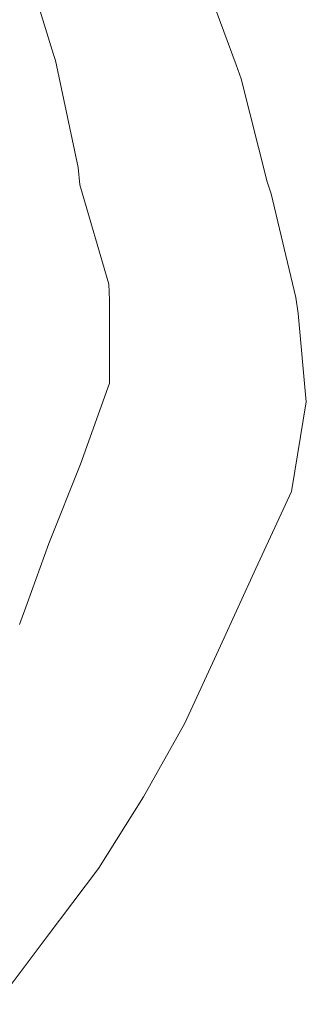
# Model space of a CAD drawing. Extents: x 11759 to 13757, y -2685 to 8839.
# Tile 11 of 58: x 12299 to 12332, y 5107 to 5223. Entities that reach past the tile are written whole.
import ezdxf

# ---------------------------------------------------------------- set-up
doc = ezdxf.new("R2010")
doc.units = 0
doc.header["$MEASUREMENT"] = 0
for name, color, linetype, lineweight in [('AGI32-Project_1-CALCPTS', 7, 'Continuous', 0), ('AGI32-Project_1-LUMINAIRE', 7, 'Continuous', 0), ('AGI32-Project_1-MARKPOINT', 7, 'Continuous', 0), ('AGI32-Project_1-TEMPLATE', 7, 'Continuous', 0)]:
    doc.layers.add(name, color=color, linetype=linetype, lineweight=lineweight)
doc.styles.add('AGI32-Arial', font='arial.ttf')

# ---------------------------------------------------------------- blocks, each defined once
blk = doc.blocks.new('AGI32-ID1buv4w-Project_1-LUMINAIRE-LM_Template1')
at = {"layer": 'AGI32-Project_1-TEMPLATE', "color": 1, "linetype": 'ByBlock', "lineweight": 0}
for p, q in [((69.99, 87, -50), (78.64, 79.99, -50)), ((78.64, 79.99, -50), (79.99, 78.89, -50)), ((79.99, 78.89, -50), (88.87, 69.99, -50)), ((88.87, 69.99, -50), (89.99, 68.99, -50)), ((89.99, 68.99, -50), (98.78, 59.99, -50)), ((98.78, 59.99, -50), (99.99, 58.51, -50)), ((99.99, 58.51, -50), (106.17, 49.99, -50)), ((106.17, 49.99, -50), (109.99, 40.21, -50)), ((109.99, 40.21, -50), (110.07, 40, -50)), ((110.07, 40, -50), (111.13, 30, -50)), ((111.13, 30, -50), (112.21, 20, -50)), ((112.21, 20, -50), (113.29, 10, -50)), ((113.29, 10, -50), (113.56, 0, -50)), ((113.56, 0, -50), (113.29, -10, -50)), ((113.29, -10, -50), (112.21, -20, -50)), ((112.21, -20, -50), (111.13, -30, -50))]:
    blk.add_line(p, q, dxfattribs=at)
at = {"layer": 'AGI32-Project_1-TEMPLATE', "color": 5, "linetype": 'ByBlock', "lineweight": 0}
for p, q in [((49.99, 78.56, -50), (59.42, 69.99, -50)), ((59.42, 69.99, -50), (59.99, 69.5, -50)), ((59.99, 69.5, -50), (68.77, 59.99, -50)), ((68.77, 59.99, -50), (69.99, 58.35, -50)), ((69.99, 58.35, -50), (78.97, 49.99, -50)), ((78.97, 49.99, -50), (79.99, 48.41, -50)), ((79.99, 48.41, -50), (85.03, 40, -50)), ((85.03, 40, -50), (86.99, 30, -50)), ((86.99, 30, -50), (88.58, 20, -50)), ((88.58, 20, -50), (89.99, 12.61, -50)), ((89.99, 12.61, -50), (90.52, 10, -50))]:
    blk.add_line(p, q, dxfattribs=at)
blk = doc.blocks.new('AGI32-ID1buv4w-Project_1-LUMINAIRE-LM_131')
at = {"layer": 'AGI32-Project_1-TEMPLATE', "color": 7, "linetype": 'ByBlock', "lineweight": 0}
blk.add_blockref('AGI32-ID1buv4w-Project_1-LUMINAIRE-LM_Template1', (0, 0), dxfattribs=at)
blk = doc.blocks.new('AGI32-ID1buv4w-MARKPOINT')
at = {"layer": 'AGI32-Project_1-MARKPOINT', "color": 0, "linetype": 'Continuous', "lineweight": 0}
for p, q in [((-0.125, 0), (0.125, 0)), ((0, -0.125), (0, 0.125))]:
    blk.add_line(p, q, dxfattribs=at)
blk = doc.blocks.new('AGI32-ID1buv4w-Project_1-CALCPTS-US 159 EB - STA 58+00 TO STA 57+00_Luminance')
at = {"layer": 'AGI32-Project_1-MARKPOINT', "color": 154, "linetype": 'Continuous', "lineweight": 0, "xscale": 4.999999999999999, "yscale": 4.999999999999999, "zscale": 4.999999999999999, "rotation": 242.7702133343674}
for p in [(187.58, 3503.9), (192.81, 3501.2), (198.04, 3498.51), (203.27, 3495.82), (183, 3495.01), (188.23, 3492.31), (193.47, 3489.62), (198.7, 3486.93), (178.43, 3486.11), (183.66, 3483.42), (188.89, 3480.73), (173.85, 3477.22), (194.12, 3478.04), (179.08, 3474.53), (184.31, 3471.84), (189.54, 3469.15), (169.28, 3468.33), (174.51, 3465.64), (179.74, 3462.95), (184.97, 3460.25), (164.7, 3459.44), (169.93, 3456.75), (175.16, 3454.05), (160.12, 3450.55), (180.39, 3451.36), (165.35, 3447.85), (170.59, 3445.16), (175.82, 3442.47), (155.55, 3441.66), (160.78, 3438.96), (166.01, 3436.27), (150.97, 3432.76), (171.24, 3433.58), (156.2, 3430.07), (161.44, 3427.38), (166.67, 3424.69), (146.4, 3423.87), (151.63, 3421.18), (156.86, 3418.49), (162.09, 3415.8)]:
    blk.add_blockref('AGI32-ID1buv4w-MARKPOINT', p, dxfattribs=at)
at = {"layer": 'AGI32-Project_1-CALCPTS', "color": 154, "linetype": 'Continuous', "lineweight": 0, "char_height": 2.5, "attachment_point": 1, "style": 'AGI32-Arial'}
for s, insert in [('0.8', (187.58, 3503.06)), ('0.6', (192.81, 3500.37)), ('0.5', (198.04, 3497.68)), ('0.9', (183, 3494.17)), ('0.5', (203.27, 3494.99)), ('0.7', (188.23, 3491.48)), ('0.6', (193.47, 3488.79)), ('0.5', (198.7, 3486.1)), ('0.9', (178.43, 3485.28)), ('0.7', (183.66, 3482.59)), ('0.6', (188.89, 3479.9)), ('0.5', (194.12, 3477.2)), ('0.9', (173.85, 3476.39)), ('0.7', (179.08, 3473.7)), ('0.6', (184.31, 3471)), ('0.9', (169.28, 3467.5)), ('0.5', (189.54, 3468.31)), ('0.7', (174.51, 3464.8)), ('0.6', (179.74, 3462.11)), ('0.5', (184.97, 3459.42)), ('0.9', (164.7, 3458.6)), ('0.8', (169.93, 3455.91)), ('0.7', (175.16, 3453.22)), ('0.6', (180.39, 3450.53)), ('0.8', (160.12, 3449.71)), ('0.7', (165.35, 3447.02)), ('0.6', (170.59, 3444.33)), ('0.8', (155.55, 3440.82)), ('0.6', (175.82, 3441.64)), ('0.7', (160.78, 3438.13)), ('0.6', (166.01, 3435.44)), ('0.6', (171.24, 3432.75)), ('0.7', (150.97, 3431.93)), ('0.6', (156.2, 3429.24)), ('0.5', (161.44, 3426.55)), ('0.5', (166.67, 3423.85)), ('0.5', (146.4, 3423.04)), ('0.5', (151.63, 3420.35)), ('0.5', (156.86, 3417.65)), ('0.5', (162.09, 3414.96))]:
    blk.add_mtext(s, dxfattribs=dict(at, insert=insert))

msp = doc.modelspace()

# ---------------------------------------------------------------- block references
at = {"layer": 'AGI32-Project_1-CALCPTS', "color": 7, "linetype": 'Continuous', "lineweight": 0}
msp.add_blockref('AGI32-ID1buv4w-Project_1-CALCPTS-US 159 EB - STA 58+00 TO STA 57+00_Luminance', (12101.41, 1779.14), dxfattribs=at)
at = {"layer": 'AGI32-Project_1-LUMINAIRE', "color": 7, "linetype": 'Continuous', "lineweight": 0, "rotation": 329.2042935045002}
msp.add_blockref('AGI32-ID1buv4w-Project_1-LUMINAIRE-LM_131', (12215.65, 5189.48, 50), dxfattribs=at)

doc.saveas('drawing.dxf')
